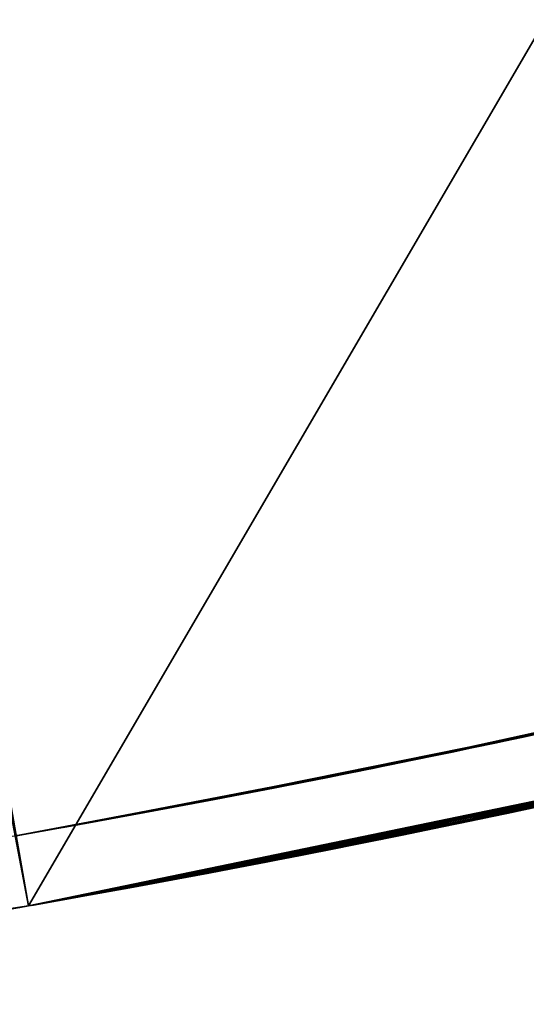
# Model space of a CAD drawing. Header units: millimetres. Extents: x -20 to 891, y -20 to 307.
# Tile 80 of 113: x 874.621 to 875.331, y 8.949 to 10.33. Entities that reach past the tile are written whole.
import ezdxf

# ---------------------------------------------------------------- set-up
doc = ezdxf.new("R2010")
doc.units = ezdxf.units.MM
doc.header["$LTSCALE"] = 41.718519
for name, color, linetype in [('78', 7, 'CONTINUOUS'), ('79', 7, 'CONTINUOUS'), ('80', 7, 'CONTINUOUS'), ('81', 7, 'CONTINUOUS'), ('85', 7, 'CONTINUOUS'), ('86', 7, 'CONTINUOUS'), ('87', 7, 'CONTINUOUS'), ('89', 7, 'CONTINUOUS'), ('90', 7, 'CONTINUOUS'), ('91', 7, 'CONTINUOUS'), ('92', 7, 'CONTINUOUS'), ('93', 7, 'CONTINUOUS'), ('94', 7, 'CONTINUOUS'), ('95', 7, 'CONTINUOUS')]:
    doc.layers.add(name, color=color, linetype=linetype)

msp = doc.modelspace()

# ---------------------------------------------------------------- linework, layer by layer
at = {"layer": '78', "linetype": 'Continuous'}
for points in [[(871.2454, 48.7846, 65), (870.0603, 48.754, 65), (876.9384, 9.6348, 65), (871.2454, 48.7846, 65)], [(872.43, 48.745, 65), (871.2454, 48.7846, 65), (878.0628, 10.0102, 65), (872.43, 48.745, 65)], [(878.0628, 10.0102, 65), (871.2454, 48.7846, 65), (876.9384, 9.6348, 65), (878.0628, 10.0102, 65)], [(870.0603, 48.754, 65), (868.8793, 48.6532, 65), (875.7939, 9.3267, 65), (870.0603, 48.754, 65)], [(876.9384, 9.6348, 65), (870.0603, 48.754, 65), (875.7939, 9.3267, 65), (876.9384, 9.6348, 65)], [(879.1629, 10.4516, 65), (872.43, 48.745, 65), (878.0628, 10.0102, 65), (879.1629, 10.4516, 65)], [(868.8793, 48.6532, 65), (867.7063, 48.4826, 65), (875.7939, 9.3267, 65), (868.8793, 48.6532, 65)], [(867.124, 48.3713, 65), (874.6329, 9.0869, 65), (867.7063, 48.4826, 65), (867.124, 48.3713, 65)], [(867.7063, 48.4826, 65), (874.6329, 9.0869, 65), (875.7939, 9.3267, 65), (867.7063, 48.4826, 65)], [(874.0476, 8.9929, 65), (874.6329, 9.0869, 65), (867.124, 48.3713, 65), (874.0476, 8.9929, 65)]]:
    msp.add_3dface(points, dxfattribs=at)
at = {"layer": '79', "linetype": 'Continuous'}
for points in [[(874.6329, 9.0869), (874.4078, 10.3673), (875.5139, 10.5964), (874.6329, 9.0869)], [(875.8103, 9.3306), (874.6329, 9.0869), (875.5139, 10.5964), (875.8103, 9.3306)], [(874.6329, 9.0869), (874.0391, 8.9917), (874.4078, 10.3673), (874.6329, 9.0869)]]:
    msp.add_3dface(points, dxfattribs=at)
at = {"layer": '80', "linetype": 'Continuous'}
for points in [[(875.6164, 9.2854, 20.9624), (875.1462, 9.1841, 21.0382), (875.1247, 9.1797, 20.4915), (875.6164, 9.2854, 20.9624)], [(875.6093, 9.2838, 21.0344), (875.1462, 9.1841, 21.0382), (875.6164, 9.2854, 20.9624), (875.6093, 9.2838, 21.0344)], [(875.5883, 9.279, 11.9264), (875.2476, 9.2049, 12.0264), (875.1118, 9.1771, 11.5387), (875.5883, 9.279, 11.9264)], [(875.391, 9.2354, 12.0277), (875.2476, 9.2049, 12.0264), (875.5883, 9.279, 11.9264), (875.391, 9.2354, 12.0277)], [(875.2476, 9.2049, 12.0264), (875.079, 9.1706, 12.0256), (875.1118, 9.1771, 11.5387), (875.2476, 9.2049, 12.0264)], [(875.1247, 9.1797, 20.4915), (874.6329, 9.0869, 21.039), (874.6328, 9.0869, 20.034), (875.1247, 9.1797, 20.4915)], [(875.1462, 9.1841, 21.0382), (874.6329, 9.0869, 21.039), (875.1247, 9.1797, 20.4915), (875.1462, 9.1841, 21.0382)], [(874.8804, 9.132, 12.0251), (874.6329, 9.0869, 12.0244), (875.1118, 9.1771, 11.5387), (874.8804, 9.132, 12.0251)], [(875.1118, 9.1771, 11.5387), (874.6329, 9.0869, 12.0244), (874.6329, 9.0869, 11.1506), (875.1118, 9.1771, 11.5387)], [(875.079, 9.1706, 12.0256), (874.8804, 9.132, 12.0251), (875.1118, 9.1771, 11.5387), (875.079, 9.1706, 12.0256)], [(875.0738, 9.1696, 16.484), (874.9488, 9.1451, 16.5178), (874.8406, 9.1246, 16.2685), (875.0738, 9.1696, 16.484)], [(874.9488, 9.1451, 16.5178), (874.8015, 9.1173, 16.546), (874.8406, 9.1246, 16.2685), (874.9488, 9.1451, 16.5178)], [(874.8015, 9.1173, 16.546), (874.6329, 9.0869, 16.5665), (874.8406, 9.1246, 16.2685), (874.8015, 9.1173, 16.546)], [(874.8406, 9.1246, 16.2685), (874.6329, 9.0869, 16.5665), (874.6329, 9.0869, 16.0388), (874.8406, 9.1246, 16.2685)], [(874.6329, 9.0869, 22.6672), (873.7268, 8.9489, 22.6568), (874.6329, 9.0869, 22.1886), (874.6329, 9.0869, 22.6672)], [(874.6329, 9.0869, 22.1886), (873.7268, 8.9489, 22.6568), (874.3505, 9.0393, 22.1901), (874.6329, 9.0869, 22.1886)], [(874.6329, 9.0869, 11.1506), (874.1125, 9.0025, 12.018), (873.75, 8.9519, 10.4396), (874.6329, 9.0869, 11.1506)], [(874.6329, 9.0869), (874.0872, 8.9987, 5.0599), (874.0391, 8.9917), (874.6329, 9.0869)], [(874.6329, 9.0869, 65), (874.0476, 8.9929, 65), (874.6329, 9.0869, 26.5162), (874.6329, 9.0869, 65)], [(874.6329, 9.0869, 26.5162), (874.0476, 8.9929, 65), (874.5642, 9.075, 26.419), (874.6329, 9.0869, 26.5162)], [(874.2649, 9.0257, 5.0191), (874.0872, 8.9987, 5.0599), (874.6329, 9.0869), (874.2649, 9.0257, 5.0191)], [(874.6329, 9.0869, 12.0244), (874.1125, 9.0025, 12.018), (874.6329, 9.0869, 11.1506), (874.6329, 9.0869, 12.0244)], [(874.6329, 9.0869, 16.9559), (874.325, 9.0353, 18.2578), (874.1686, 9.0109, 16.9706), (874.6329, 9.0869, 16.9559)], [(874.6329, 9.0869, 9.5588), (874.2456, 9.0227, 9.5652), (874.6329, 9.0869, 9.0558), (874.6329, 9.0869, 9.5588)], [(874.6329, 9.0869, 9.0558), (874.2456, 9.0227, 9.5652), (874.468, 9.0586, 9.0588), (874.6329, 9.0869, 9.0558)], [(874.4468, 9.0551, 4.9937), (874.2649, 9.0257, 5.0191), (874.6329, 9.0869), (874.4468, 9.0551, 4.9937)], [(874.6329, 9.0869, 18.2534), (874.325, 9.0353, 18.2578), (874.6329, 9.0869, 16.9559), (874.6329, 9.0869, 18.2534)], [(874.6329, 9.0869, 16.5665), (874.3269, 9.0356, 16.581), (874.6329, 9.0869, 16.0388), (874.6329, 9.0869, 16.5665)], [(874.6329, 9.0869, 16.0388), (874.3269, 9.0356, 16.581), (874.5018, 9.0643, 15.8688), (874.6329, 9.0869, 16.0388)], [(874.6329, 9.0869, 21.7445), (874.3384, 9.0374, 21.7474), (874.6329, 9.0869, 21.3119), (874.6329, 9.0869, 21.7445)], [(874.6329, 9.0869, 21.3119), (874.3384, 9.0374, 21.7474), (874.3818, 9.0444, 21.318), (874.6329, 9.0869, 21.3119)], [(874.6328, 9.0869, 20.034), (874.3439, 9.0383, 21.0362), (874.3404, 9.0377, 19.7675), (874.6328, 9.0869, 20.034)], [(874.4876, 9.0619, 21.038), (874.3439, 9.0383, 21.0362), (874.6328, 9.0869, 20.034), (874.4876, 9.0619, 21.038)], [(874.6329, 9.0869, 12.2874), (874.4692, 9.0588, 12.7197), (874.4053, 9.0483, 12.2934), (874.6329, 9.0869, 12.2874)], [(874.6329, 9.0869, 5.5255), (874.4682, 9.0587, 8.6165), (874.425, 9.0515, 5.5307), (874.6329, 9.0869, 5.5255)], [(874.6329, 9.0869, 4.984), (874.4468, 9.0551, 4.9937), (874.6329, 9.0869), (874.6329, 9.0869, 4.984)], [(874.6329, 9.0869, 13.1599), (874.5413, 9.071, 13.8844), (874.468, 9.0586, 13.1628), (874.6329, 9.0869, 13.1599)], [(874.6329, 9.0869, 8.6195), (874.4682, 9.0587, 8.6165), (874.6329, 9.0869, 5.5255), (874.6329, 9.0869, 8.6195)], [(874.6329, 9.0869, 12.7211), (874.4692, 9.0588, 12.7197), (874.6329, 9.0869, 12.2874), (874.6329, 9.0869, 12.7211)], [(874.6329, 9.0869, 21.039), (874.4876, 9.0619, 21.038), (874.6328, 9.0869, 20.034), (874.6329, 9.0869, 21.039)], [(874.6329, 9.0869, 13.8159), (874.5413, 9.071, 13.8844), (874.6329, 9.0869, 13.1599), (874.6329, 9.0869, 13.8159)], [(874.6329, 9.0869, 23.1021), (874.5813, 9.0779, 25.3018), (874.5428, 9.0713, 23.1035), (874.6329, 9.0869, 23.1021)], [(874.6329, 9.0869, 25.3985), (874.5813, 9.0779, 25.3018), (874.6329, 9.0869, 23.1021), (874.6329, 9.0869, 25.3985)]]:
    msp.add_3dface(points, dxfattribs=at)
at = {"layer": '81', "linetype": 'Continuous'}
for points in [[(875.2785, 9.2114, 9.8312), (875.894, 9.3508, 9.8667), (875.5953, 9.2806, 11.3), (875.2785, 9.2114, 9.8312)], [(874.6329, 9.0869, 4.984), (874.6329, 9.0869), (875.8103, 9.3306), (874.6329, 9.0869, 4.984)], [(874.6329, 9.0869, 4.984), (875.8103, 9.3306), (874.7661, 9.1108, 4.9873), (874.6329, 9.0869, 4.984)], [(875.7939, 9.3267, 65), (874.6329, 9.0869, 65), (875.7736, 9.3219, 26.8618), (875.7939, 9.3267, 65)], [(874.7661, 9.1108, 4.9873), (875.8103, 9.3306), (874.9113, 9.1379, 5), (874.7661, 9.1108, 4.9873)], [(874.9113, 9.1379, 5), (875.8103, 9.3306), (875.0882, 9.1724, 5.0296), (874.9113, 9.1379, 5)], [(875.0882, 9.1724, 5.0296), (875.8103, 9.3306), (875.2703, 9.2097, 5.0798), (875.0882, 9.1724, 5.0296)], [(875.2703, 9.2097, 5.0798), (875.8103, 9.3306), (875.4522, 9.2487, 5.1503), (875.2703, 9.2097, 5.0798)], [(875.7736, 9.3219, 26.8618), (874.6329, 9.0869, 65), (875.6575, 9.2948, 26.8963), (875.7736, 9.3219, 26.8618)], [(875.1426, 9.1834, 13.1616), (875.7288, 9.3114, 13.1792), (875.2496, 9.2054, 13.6041), (875.1426, 9.1834, 13.1616)], [(875.1456, 9.184, 12.7157), (875.6093, 9.2838, 12.2864), (875.7288, 9.3114, 12.6968), (875.1456, 9.184, 12.7157)], [(875.1493, 9.1847, 8.618), (875.694, 9.3032, 5.818), (875.7428, 9.3147, 8.6), (875.1493, 9.1847, 8.618)], [(875.1496, 9.1848, 9.0574), (875.7428, 9.3147, 9.0752), (875.2785, 9.2114, 9.5432), (875.1496, 9.1848, 9.0574)], [(875.2496, 9.2054, 13.6041), (875.7288, 9.3114, 13.1792), (875.3771, 9.2324, 13.604), (875.2496, 9.2054, 13.6041)], [(875.2785, 9.2114, 9.5432), (875.7428, 9.3147, 9.0752), (875.4094, 9.2393, 9.5402), (875.2785, 9.2114, 9.5432)], [(875.5839, 9.278, 5.7519), (875.694, 9.3032, 5.818), (875.1493, 9.1847, 8.618), (875.5839, 9.278, 5.7519)], [(875.6575, 9.2948, 26.8963), (874.6329, 9.0869, 65), (875.5416, 9.2685, 26.9164), (875.6575, 9.2948, 26.8963)], [(875.1334, 9.1815, 12.2814), (875.6093, 9.2838, 12.2864), (875.1456, 9.184, 12.7157), (875.1334, 9.1815, 12.2814)], [(875.5416, 9.2685, 26.9164), (874.6329, 9.0869, 65), (875.4124, 9.24, 26.924), (875.5416, 9.2685, 26.9164)], [(875.1117, 9.1771, 21.3037), (875.5885, 9.279, 21.3008), (875.3419, 9.2248, 21.7328), (875.1117, 9.1771, 21.3037)], [(875.1153, 9.1779, 10.9219), (875.2785, 9.2114, 9.8312), (875.5953, 9.2806, 11.3), (875.1153, 9.1779, 10.9219)], [(875.4641, 9.2513, 5.6925), (875.5839, 9.278, 5.7519), (875.1493, 9.1847, 8.618), (875.4641, 9.2513, 5.6925)], [(874.8263, 9.1219, 23.1008), (875.4984, 9.2588, 23.1054), (874.982, 9.1515, 26.1176), (874.8263, 9.1219, 23.1008)], [(874.982, 9.1515, 26.1176), (875.4984, 9.2588, 23.1054), (875.019, 9.1587, 26.181), (874.982, 9.1515, 26.1176)], [(875.019, 9.1587, 26.181), (875.4984, 9.2588, 23.1054), (875.0678, 9.1683, 26.2446), (875.019, 9.1587, 26.181)], [(875.0678, 9.1683, 26.2446), (875.4984, 9.2588, 23.1054), (875.1272, 9.1803, 26.3054), (875.0678, 9.1683, 26.2446)], [(875.1272, 9.1803, 26.3054), (875.4984, 9.2588, 23.1054), (875.1949, 9.194, 26.3601), (875.1272, 9.1803, 26.3054)], [(875.1949, 9.194, 26.3601), (875.4984, 9.2588, 23.1054), (875.2677, 9.2091, 26.4061), (875.1949, 9.194, 26.3601)], [(875.2677, 9.2091, 26.4061), (875.4984, 9.2588, 23.1054), (875.3426, 9.225, 26.4418), (875.2677, 9.2091, 26.4061)], [(875.4124, 9.24, 26.924), (874.6329, 9.0869, 65), (875.3313, 9.2226, 26.9211), (875.4124, 9.24, 26.924)], [(875.0122, 9.1574, 18.5209), (875.4124, 9.24, 18.5288), (875.0687, 9.1685, 19.8117), (875.0122, 9.1574, 18.5209)], [(875.0687, 9.1685, 19.8117), (875.4124, 9.24, 18.5288), (875.3912, 9.2354, 20.1056), (875.0687, 9.1685, 19.8117)], [(875.11, 9.1768, 18.2461), (875.3042, 9.2168, 16.8171), (875.4124, 9.24, 18.2408), (875.11, 9.1768, 18.2461)], [(875.3308, 9.2225, 5.6395), (875.4641, 9.2513, 5.6925), (875.1493, 9.1847, 8.618), (875.3308, 9.2225, 5.6395)], [(875.3042, 9.2168, 16.8171), (875.4194, 9.2415, 16.7648), (875.4124, 9.24, 18.2408), (875.3042, 9.2168, 16.8171)], [(874.9999, 9.155, 22.1891), (875.349, 9.2263, 22.1936), (875.1189, 9.1786, 22.6621), (874.9999, 9.155, 22.1891)], [(875.1189, 9.1786, 22.6621), (875.349, 9.2263, 22.1936), (875.2409, 9.2035, 22.6596), (875.1189, 9.1786, 22.6621)], [(875.2409, 9.2035, 22.6596), (875.349, 9.2263, 22.1936), (875.3446, 9.2254, 22.6571), (875.2409, 9.2035, 22.6596)], [(875.3313, 9.2226, 26.9211), (874.6329, 9.0869, 65), (875.2469, 9.2048, 26.9085), (875.3313, 9.2226, 26.9211)], [(875.0029, 9.1556, 21.7382), (875.1117, 9.1771, 21.3037), (875.3419, 9.2248, 21.7328), (875.0029, 9.1556, 21.7382)], [(875.1762, 9.1902, 16.8622), (875.3042, 9.2168, 16.8171), (875.11, 9.1768, 18.2461), (875.1762, 9.1902, 16.8622)], [(875.1787, 9.1907, 5.5956), (875.3308, 9.2225, 5.6395), (875.1493, 9.1847, 8.618), (875.1787, 9.1907, 5.5956)], [(875.2469, 9.2048, 26.9085), (874.6329, 9.0869, 65), (875.1575, 9.1864, 26.8851), (875.2469, 9.2048, 26.9085)], [(874.9551, 9.1463, 9.5509), (875.1496, 9.1848, 9.0574), (875.2785, 9.2114, 9.5432), (874.9551, 9.1463, 9.5509)], [(874.9685, 9.1489, 9.8248), (875.2785, 9.2114, 9.8312), (875.1153, 9.1779, 10.9219), (874.9685, 9.1489, 9.8248)], [(875.1215, 9.1791, 13.6184), (875.1426, 9.1834, 13.1616), (875.2496, 9.2054, 13.6041), (875.1215, 9.1791, 13.6184)], [(875.1575, 9.1864, 26.8851), (874.6329, 9.0869, 65), (875.0633, 9.1675, 26.8495), (875.1575, 9.1864, 26.8851)], [(874.6329, 9.0869, 9.5588), (874.6329, 9.0869, 9.0558), (875.1496, 9.1848, 9.0574), (874.6329, 9.0869, 9.5588)], [(874.6329, 9.0869, 9.5588), (875.1496, 9.1848, 9.0574), (874.9551, 9.1463, 9.5509), (874.6329, 9.0869, 9.5588)], [(874.6329, 9.0869, 8.6195), (875.0032, 9.1556, 5.5616), (875.1493, 9.1847, 8.618), (874.6329, 9.0869, 8.6195)], [(875.0032, 9.1556, 5.5616), (875.1787, 9.1907, 5.5956), (875.1493, 9.1847, 8.618), (875.0032, 9.1556, 5.5616)], [(875.0277, 9.1604, 16.9011), (875.1762, 9.1902, 16.8622), (875.11, 9.1768, 18.2461), (875.0277, 9.1604, 16.9011)], [(874.6329, 9.0869, 12.7211), (875.1334, 9.1815, 12.2814), (875.1456, 9.184, 12.7157), (874.6329, 9.0869, 12.7211)], [(874.6329, 9.0869, 13.8159), (874.6329, 9.0869, 13.1599), (875.1426, 9.1834, 13.1616), (874.6329, 9.0869, 13.8159)], [(874.6329, 9.0869, 13.8159), (875.1426, 9.1834, 13.1616), (874.748, 9.1075, 13.7463), (874.6329, 9.0869, 13.8159)], [(874.6329, 9.0869, 12.7211), (874.6329, 9.0869, 12.2874), (875.1334, 9.1815, 12.2814), (874.6329, 9.0869, 12.7211)], [(874.6329, 9.0869, 10.5434), (874.9685, 9.1489, 9.8248), (875.1153, 9.1779, 10.9219), (874.6329, 9.0869, 10.5434)], [(874.6329, 9.0869, 21.7445), (874.6329, 9.0869, 21.3119), (875.1117, 9.1771, 21.3037), (874.6329, 9.0869, 21.7445)], [(874.6329, 9.0869, 21.7445), (875.1117, 9.1771, 21.3037), (875.0029, 9.1556, 21.7382), (874.6329, 9.0869, 21.7445)], [(874.6329, 9.0869, 18.2534), (875.0277, 9.1604, 16.9011), (875.11, 9.1768, 18.2461), (874.6329, 9.0869, 18.2534)], [(874.748, 9.1075, 13.7463), (875.1426, 9.1834, 13.1616), (874.8698, 9.13, 13.6894), (874.748, 9.1075, 13.7463)], [(874.8698, 9.13, 13.6894), (875.1426, 9.1834, 13.1616), (874.9943, 9.1539, 13.6468), (874.8698, 9.13, 13.6894)], [(874.9768, 9.1505, 22.6644), (874.9999, 9.155, 22.1891), (875.1189, 9.1786, 22.6621), (874.9768, 9.1505, 22.6644)], [(874.9943, 9.1539, 13.6468), (875.1426, 9.1834, 13.1616), (875.1215, 9.1791, 13.6184), (874.9943, 9.1539, 13.6468)], [(874.6329, 9.0869, 19.4081), (875.0122, 9.1574, 18.5209), (875.0687, 9.1685, 19.8117), (874.6329, 9.0869, 19.4081)], [(875.0633, 9.1675, 26.8495), (874.6329, 9.0869, 65), (874.9665, 9.1485, 26.8012), (875.0633, 9.1675, 26.8495)], [(875.0277, 9.1604, 16.9011), (874.6329, 9.0869, 18.2534), (874.8528, 9.1269, 16.9326), (875.0277, 9.1604, 16.9011)], [(874.6329, 9.0869, 18.5189), (875.0122, 9.1574, 18.5209), (874.6329, 9.0869, 19.4081), (874.6329, 9.0869, 18.5189)], [(875.0032, 9.1556, 5.5616), (874.6329, 9.0869, 8.6195), (874.8188, 9.1205, 5.5364), (875.0032, 9.1556, 5.5616)], [(874.6329, 9.0869, 22.6672), (874.6329, 9.0869, 22.1886), (874.9999, 9.155, 22.1891), (874.6329, 9.0869, 22.6672)], [(874.6329, 9.0869, 22.6672), (874.9999, 9.155, 22.1891), (874.8145, 9.1197, 22.6662), (874.6329, 9.0869, 22.6672)], [(874.6329, 9.0869, 9.8293), (874.9685, 9.1489, 9.8248), (874.6329, 9.0869, 10.5434), (874.6329, 9.0869, 9.8293)], [(874.9665, 9.1485, 26.8012), (874.6329, 9.0869, 65), (874.8707, 9.1302, 26.7407), (874.9665, 9.1485, 26.8012)], [(874.8053, 9.118, 25.7736), (874.8263, 9.1219, 23.1008), (874.982, 9.1515, 26.1176), (874.8053, 9.118, 25.7736)], [(874.8145, 9.1197, 22.6662), (874.9999, 9.155, 22.1891), (874.9768, 9.1505, 22.6644), (874.8145, 9.1197, 22.6662)], [(874.8707, 9.1302, 26.7407), (874.6329, 9.0869, 65), (874.7803, 9.1134, 26.6703), (874.8707, 9.1302, 26.7407)], [(874.6329, 9.0869, 18.2534), (874.6329, 9.0869, 16.9559), (874.8528, 9.1269, 16.9326), (874.6329, 9.0869, 18.2534)], [(874.6329, 9.0869, 8.6195), (874.6329, 9.0869, 5.5255), (874.8188, 9.1205, 5.5364), (874.6329, 9.0869, 8.6195)], [(874.6421, 9.0885, 25.4192), (874.7296, 9.1042, 23.1011), (874.8053, 9.118, 25.7736), (874.6421, 9.0885, 25.4192)], [(874.7296, 9.1042, 23.1011), (874.8263, 9.1219, 23.1008), (874.8053, 9.118, 25.7736), (874.7296, 9.1042, 23.1011)], [(874.7803, 9.1134, 26.6703), (874.6329, 9.0869, 65), (874.6988, 9.0986, 26.5928), (874.7803, 9.1134, 26.6703)], [(874.6329, 9.0869, 25.3985), (874.6329, 9.0869, 23.1021), (874.7296, 9.1042, 23.1011), (874.6329, 9.0869, 25.3985)], [(874.6329, 9.0869, 25.3985), (874.7296, 9.1042, 23.1011), (874.6376, 9.0877, 25.4088), (874.6329, 9.0869, 25.3985)], [(874.6376, 9.0877, 25.4088), (874.7296, 9.1042, 23.1011), (874.6421, 9.0885, 25.4192), (874.6376, 9.0877, 25.4088)], [(874.6988, 9.0986, 26.5928), (874.6329, 9.0869, 65), (874.665, 9.0926, 26.5553), (874.6988, 9.0986, 26.5928)], [(874.6329, 9.0869, 65), (874.6329, 9.0869, 26.5162), (874.665, 9.0926, 26.5553), (874.6329, 9.0869, 65)], [(874.2234, 9.0193, 18.5196), (874.6329, 9.0869, 18.5189), (874.3167, 9.0339, 19.1066), (874.2234, 9.0193, 18.5196)], [(874.5538, 9.0732, 9.8304), (874.6329, 9.0869, 9.8293), (874.2254, 9.0196, 10.225), (874.5538, 9.0732, 9.8304)], [(874.2254, 9.0196, 10.225), (874.6329, 9.0869, 9.8293), (874.6329, 9.0869, 10.5434), (874.2254, 9.0196, 10.225)], [(874.3167, 9.0339, 19.1066), (874.6329, 9.0869, 18.5189), (874.6329, 9.0869, 19.4081), (874.3167, 9.0339, 19.1066)]]:
    msp.add_3dface(points, dxfattribs=at)
at = {"layer": '85', "linetype": 'Continuous'}
for points in [[(875.4021, 9.3401, 16.7648), (875.2871, 9.3154, 16.817), (875.3598, 9.3309, 13.604), (875.4021, 9.3401, 16.7648)], [(875.3598, 9.3309, 13.604), (875.2871, 9.3154, 16.817), (875.2321, 9.3039, 13.6041), (875.3598, 9.3309, 13.604)], [(875.2871, 9.3154, 16.817), (875.158, 9.2885, 16.8625), (875.2321, 9.3039, 13.6041), (875.2871, 9.3154, 16.817)], [(875.2321, 9.3039, 13.6041), (875.158, 9.2885, 16.8625), (875.1048, 9.2777, 13.6182), (875.2321, 9.3039, 13.6041)], [(875.0074, 9.2583, 16.9017), (875.0565, 9.2681, 16.484), (875.158, 9.2885, 16.8625), (875.0074, 9.2583, 16.9017)], [(875.158, 9.2885, 16.8625), (875.0565, 9.2681, 16.484), (875.1048, 9.2777, 13.6182), (875.158, 9.2885, 16.8625)], [(875.0565, 9.2681, 16.484), (874.8233, 9.2231, 16.2686), (874.9765, 9.2523, 13.647), (875.0565, 9.2681, 16.484)], [(874.9226, 9.2419, 16.5205), (875.0565, 9.2681, 16.484), (875.0074, 9.2583, 16.9017), (874.9226, 9.2419, 16.5205)], [(875.1048, 9.2777, 13.6182), (875.0565, 9.2681, 16.484), (874.9765, 9.2523, 13.647), (875.1048, 9.2777, 13.6182)], [(874.8283, 9.224, 16.9336), (874.9226, 9.2419, 16.5205), (875.0074, 9.2583, 16.9017), (874.8283, 9.224, 16.9336)], [(874.7757, 9.2142, 16.5486), (874.9226, 9.2419, 16.5205), (874.8283, 9.224, 16.9336), (874.7757, 9.2142, 16.5486)], [(874.9765, 9.2523, 13.647), (874.8233, 9.2231, 16.2686), (874.8515, 9.2284, 13.6898), (874.9765, 9.2523, 13.647)], [(874.8515, 9.2284, 13.6898), (874.8233, 9.2231, 16.2686), (874.7304, 9.2059, 13.7465), (874.8515, 9.2284, 13.6898)], [(874.6156, 9.1854, 16.9559), (874.7757, 9.2142, 16.5486), (874.8283, 9.224, 16.9336), (874.6156, 9.1854, 16.9559)], [(874.8233, 9.2231, 16.2686), (874.6156, 9.1854, 16.0388), (874.7304, 9.2059, 13.7465), (874.8233, 9.2231, 16.2686)], [(874.6156, 9.1854, 16.5669), (874.7757, 9.2142, 16.5486), (874.6156, 9.1854, 16.9559), (874.6156, 9.1854, 16.5669)], [(874.7304, 9.2059, 13.7465), (874.6156, 9.1854, 16.0388), (874.6156, 9.1854, 13.8159), (874.7304, 9.2059, 13.7465)]]:
    msp.add_3dface(points, dxfattribs=at)
at = {"layer": '86', "linetype": 'Continuous'}
for points in [[(875.4219, 9.3444, 23.1047), (874.809, 9.2204, 23.1008), (875.3942, 9.3384, 22.6552), (875.4219, 9.3444, 23.1047)], [(875.3942, 9.3384, 22.6552), (874.809, 9.2204, 23.1008), (875.2997, 9.3181, 22.6578), (875.3942, 9.3384, 22.6552)], [(875.2997, 9.3181, 22.6578), (874.809, 9.2204, 23.1008), (875.1851, 9.2941, 22.6604), (875.2997, 9.3181, 22.6578)], [(875.1851, 9.2941, 22.6604), (874.809, 9.2204, 23.1008), (875.066, 9.27, 22.6628), (875.1851, 9.2941, 22.6604)], [(875.066, 9.27, 22.6628), (874.809, 9.2204, 23.1008), (874.9424, 9.2457, 22.6647), (875.066, 9.27, 22.6628)], [(874.9424, 9.2457, 22.6647), (874.809, 9.2204, 23.1008), (874.796, 9.218, 22.6662), (874.9424, 9.2457, 22.6647)], [(874.7123, 9.2027, 23.1011), (874.6156, 9.1854, 23.1021), (874.796, 9.218, 22.6662), (874.7123, 9.2027, 23.1011)], [(874.796, 9.218, 22.6662), (874.6156, 9.1854, 23.1021), (874.6156, 9.1854, 22.6672), (874.796, 9.218, 22.6662)], [(874.809, 9.2204, 23.1008), (874.7123, 9.2027, 23.1011), (874.796, 9.218, 22.6662), (874.809, 9.2204, 23.1008)]]:
    msp.add_3dface(points, dxfattribs=at)
at = {"layer": '87', "linetype": 'Continuous'}
for points in [[(875.4335, 9.2446, 16.2896), (875.2337, 9.2021, 16.1214), (875.4075, 9.2389, 14.0369), (875.4335, 9.2446, 16.2896)], [(875.4075, 9.2389, 14.0369), (875.2337, 9.2021, 16.1214), (875.3791, 9.2328, 14.0311), (875.4075, 9.2389, 14.0369)], [(875.3791, 9.2328, 14.0311), (875.2337, 9.2021, 16.1214), (875.356, 9.2278, 14.0288), (875.3791, 9.2328, 14.0311)], [(875.356, 9.2278, 14.0288), (875.2337, 9.2021, 16.1214), (875.2659, 9.2088, 14.028), (875.356, 9.2278, 14.0288)], [(875.2337, 9.2021, 16.1214), (875.0562, 9.1661, 15.9451), (875.1816, 9.1913, 14.0363), (875.2337, 9.2021, 16.1214)], [(875.2659, 9.2088, 14.028), (875.2337, 9.2021, 16.1214), (875.1816, 9.1913, 14.0363), (875.2659, 9.2088, 14.028)], [(875.1816, 9.1913, 14.0363), (875.0562, 9.1661, 15.9451), (875.1035, 9.1755, 14.0531), (875.1816, 9.1913, 14.0363)], [(875.1035, 9.1755, 14.0531), (875.0562, 9.1661, 15.9451), (875.0294, 9.1608, 14.078), (875.1035, 9.1755, 14.0531)], [(875.0562, 9.1661, 15.9451), (874.8925, 9.1343, 15.756), (875.0294, 9.1608, 14.078), (875.0562, 9.1661, 15.9451)], [(875.0294, 9.1608, 14.078), (874.8925, 9.1343, 15.756), (874.9586, 9.147, 14.1111), (875.0294, 9.1608, 14.078)], [(874.9586, 9.147, 14.1111), (874.8925, 9.1343, 15.756), (874.8859, 9.1331, 14.1553), (874.9586, 9.147, 14.1111)], [(874.8925, 9.1343, 15.756), (874.7509, 9.108, 15.56), (874.8859, 9.1331, 14.1553), (874.8925, 9.1343, 15.756)], [(874.8859, 9.1331, 14.1553), (874.7509, 9.108, 15.56), (874.8074, 9.1184, 14.2148), (874.8859, 9.1331, 14.1553)], [(874.8074, 9.1184, 14.2148), (874.7509, 9.108, 15.56), (874.7378, 9.1056, 14.2796), (874.8074, 9.1184, 14.2148)], [(874.7509, 9.108, 15.56), (874.6329, 9.0869, 15.3617), (874.7378, 9.1056, 14.2796), (874.7509, 9.108, 15.56)], [(874.7378, 9.1056, 14.2796), (874.6329, 9.0869, 15.3617), (874.6763, 9.0946, 14.3498), (874.7378, 9.1056, 14.2796)], [(874.6763, 9.0946, 14.3498), (874.6329, 9.0869, 15.3617), (874.6329, 9.0869, 14.4108), (874.6763, 9.0946, 14.3498)], [(874.6049, 9.082, 14.4608), (874.6329, 9.0869, 14.4108), (874.6066, 9.0823, 15.3085), (874.6049, 9.082, 14.4608)], [(874.6329, 9.0869, 14.4108), (874.6209, 9.0848, 15.3392), (874.6066, 9.0823, 15.3085), (874.6329, 9.0869, 14.4108)], [(874.6268, 9.0859, 15.3505), (874.6209, 9.0848, 15.3392), (874.6329, 9.0869, 14.4108), (874.6268, 9.0859, 15.3505)], [(874.6329, 9.0869, 15.3617), (874.6268, 9.0859, 15.3505), (874.6329, 9.0869, 14.4108), (874.6329, 9.0869, 15.3617)]]:
    msp.add_3dface(points, dxfattribs=at)
at = {"layer": '89', "linetype": 'Continuous'}
for points in [[(875.3895, 9.3374, 5.1309), (875.3374, 9.3261, 5.6487), (875.2239, 9.3022, 5.0703), (875.3895, 9.3374, 5.1309)], [(875.3374, 9.3261, 5.6487), (875.1834, 9.2938, 5.6031), (875.2239, 9.3022, 5.0703), (875.3374, 9.3261, 5.6487)], [(875.2239, 9.3022, 5.0703), (875.1834, 9.2938, 5.6031), (875.0562, 9.268, 5.0262), (875.2239, 9.3022, 5.0703)], [(875.1834, 9.2938, 5.6031), (874.9859, 9.2541, 5.5616), (875.0562, 9.268, 5.0262), (875.1834, 9.2938, 5.6031)], [(875.0562, 9.268, 5.0262), (874.9859, 9.2541, 5.5616), (874.8939, 9.2364, 5), (875.0562, 9.268, 5.0262)], [(874.9859, 9.2541, 5.5616), (874.8015, 9.219, 5.5364), (874.8939, 9.2364, 5), (874.9859, 9.2541, 5.5616)], [(874.8939, 9.2364, 5), (874.8015, 9.219, 5.5364), (874.6825, 9.1973, 4.9853), (874.8939, 9.2364, 5)], [(874.8015, 9.219, 5.5364), (874.6156, 9.1854, 5.5255), (874.6825, 9.1973, 4.9853), (874.8015, 9.219, 5.5364)], [(874.6825, 9.1973, 4.9853), (874.6156, 9.1854, 5.5255), (874.4834, 9.1626, 4.9894), (874.6825, 9.1973, 4.9853)]]:
    msp.add_3dface(points, dxfattribs=at)
at = {"layer": '90', "linetype": 'Continuous'}
for points in [[(875.7255, 9.4133, 8.6), (875.116, 9.28, 9.0571), (875.1156, 9.2799, 8.6183), (875.7255, 9.4133, 8.6)], [(875.7255, 9.4133, 9.0752), (875.116, 9.28, 9.0571), (875.7255, 9.4133, 8.6), (875.7255, 9.4133, 9.0752)], [(875.116, 9.28, 9.0571), (874.6156, 9.1854, 9.0558), (875.1156, 9.2799, 8.6183), (875.116, 9.28, 9.0571)], [(875.1156, 9.2799, 8.6183), (874.6156, 9.1854, 9.0558), (874.6156, 9.1854, 8.6195), (875.1156, 9.2799, 8.6183)]]:
    msp.add_3dface(points, dxfattribs=at)
at = {"layer": '91', "linetype": 'Continuous'}
for points in [[(875.8769, 9.4495, 9.8667), (875.2612, 9.3099, 9.8312), (875.8758, 9.4493, 9.518), (875.8769, 9.4495, 9.8667)], [(875.8758, 9.4493, 9.518), (875.2612, 9.3099, 9.8312), (875.7837, 9.4271, 9.5247), (875.8758, 9.4493, 9.518)], [(875.7837, 9.4271, 9.5247), (875.2612, 9.3099, 9.8312), (875.6754, 9.4016, 9.5306), (875.7837, 9.4271, 9.5247)], [(875.6754, 9.4016, 9.5306), (875.2612, 9.3099, 9.8312), (875.5563, 9.3743, 9.5354), (875.6754, 9.4016, 9.5306)], [(875.5779, 9.3792, 11.3), (875.5709, 9.3776, 11.9264), (875.098, 9.2764, 10.9219), (875.5779, 9.3792, 11.3)], [(875.1195, 9.2807, 12.2814), (875.4996, 9.3616, 12.0277), (875.592, 9.3824, 12.2864), (875.1195, 9.2807, 12.2814)], [(875.5709, 9.3776, 11.9264), (875.0945, 9.2757, 11.5387), (875.098, 9.2764, 10.9219), (875.5709, 9.3776, 11.9264)], [(875.5563, 9.3743, 9.5354), (875.2612, 9.3099, 9.8312), (875.4245, 9.345, 9.5393), (875.5563, 9.3743, 9.5354)], [(875.3754, 9.3343, 12.0277), (875.4996, 9.3616, 12.0277), (875.1195, 9.2807, 12.2814), (875.3754, 9.3343, 12.0277)], [(875.4245, 9.345, 9.5393), (875.2612, 9.3099, 9.8312), (875.2612, 9.3099, 9.5432), (875.4245, 9.345, 9.5393)], [(875.2322, 9.3039, 12.0264), (875.3754, 9.3343, 12.0277), (875.1195, 9.2807, 12.2814), (875.2322, 9.3039, 12.0264)], [(875.2612, 9.3099, 9.5432), (874.9524, 9.2476, 9.8248), (874.9391, 9.245, 9.551), (875.2612, 9.3099, 9.5432)], [(875.2612, 9.3099, 9.8312), (874.9524, 9.2476, 9.8248), (875.2612, 9.3099, 9.5432), (875.2612, 9.3099, 9.8312)], [(875.0635, 9.2695, 12.0256), (875.2322, 9.3039, 12.0264), (875.1195, 9.2807, 12.2814), (875.0635, 9.2695, 12.0256)], [(874.6156, 9.1854, 12.2874), (875.0635, 9.2695, 12.0256), (875.1195, 9.2807, 12.2814), (874.6156, 9.1854, 12.2874)], [(875.0945, 9.2757, 11.5387), (874.6156, 9.1854, 11.1506), (875.098, 9.2764, 10.9219), (875.0945, 9.2757, 11.5387)], [(875.098, 9.2764, 10.9219), (874.6156, 9.1854, 11.1506), (874.6156, 9.1854, 10.5434), (875.098, 9.2764, 10.9219)], [(874.8642, 9.2307, 12.0251), (875.0635, 9.2695, 12.0256), (874.6156, 9.1854, 12.2874), (874.8642, 9.2307, 12.0251)], [(874.9524, 9.2476, 9.8248), (874.6156, 9.1854, 9.8293), (874.9391, 9.245, 9.551), (874.9524, 9.2476, 9.8248)], [(874.9391, 9.245, 9.551), (874.6156, 9.1854, 9.8293), (874.6156, 9.1854, 9.5588), (874.9391, 9.245, 9.551)], [(874.6156, 9.1854, 12.0244), (874.8642, 9.2307, 12.0251), (874.6156, 9.1854, 12.2874), (874.6156, 9.1854, 12.0244)]]:
    msp.add_3dface(points, dxfattribs=at)
at = {"layer": '92', "linetype": 'Continuous'}
for points in [[(875.7114, 9.41, 13.1792), (875.1101, 9.2788, 13.1613), (875.7114, 9.41, 12.6968), (875.7114, 9.41, 13.1792)], [(875.7114, 9.41, 12.6968), (875.1101, 9.2788, 13.1613), (875.1107, 9.2789, 12.7161), (875.7114, 9.41, 12.6968)], [(875.1101, 9.2788, 13.1613), (874.6156, 9.1854, 13.1598), (875.1107, 9.2789, 12.7161), (875.1101, 9.2788, 13.1613)], [(875.1107, 9.2789, 12.7161), (874.6156, 9.1854, 13.1598), (874.6156, 9.1854, 12.7211), (875.1107, 9.2789, 12.7161)]]:
    msp.add_3dface(points, dxfattribs=at)
at = {"layer": '93', "linetype": 'Continuous'}
for points in [[(875.5991, 9.384, 20.9624), (875.1074, 9.2783, 20.4914), (875.3739, 9.334, 20.1056), (875.5991, 9.384, 20.9624)], [(875.2231, 9.302, 21.0376), (875.592, 9.3824, 21.0344), (875.5719, 9.3778, 21.3008), (875.2231, 9.302, 21.0376)], [(875.0944, 9.2757, 21.3037), (875.2231, 9.302, 21.0376), (875.5719, 9.3778, 21.3008), (875.0944, 9.2757, 21.3037)], [(875.395, 9.3385, 18.5288), (874.9669, 9.2504, 18.5207), (875.395, 9.3385, 18.2408), (875.395, 9.3385, 18.5288)], [(875.395, 9.3385, 18.2408), (874.9669, 9.2504, 18.5207), (875.0427, 9.2653, 18.2469), (875.395, 9.3385, 18.2408)], [(875.3739, 9.334, 20.1056), (875.1074, 9.2783, 20.4914), (875.0494, 9.2666, 19.8099), (875.3739, 9.334, 20.1056)], [(874.6156, 9.1854, 21.039), (875.2231, 9.302, 21.0376), (875.0944, 9.2757, 21.3037), (874.6156, 9.1854, 21.039)], [(874.6148, 9.1853, 21.312), (874.6156, 9.1854, 21.039), (875.0944, 9.2757, 21.3037), (874.6148, 9.1853, 21.312)], [(875.1074, 9.2783, 20.4914), (874.6156, 9.1854, 20.0339), (875.0494, 9.2666, 19.8099), (875.1074, 9.2783, 20.4914)], [(875.0427, 9.2653, 18.2469), (874.6156, 9.1854, 18.5189), (874.6155, 9.1854, 18.2533), (875.0427, 9.2653, 18.2469)], [(875.0494, 9.2666, 19.8099), (874.6156, 9.1854, 20.0339), (874.6156, 9.1854, 19.4081), (875.0494, 9.2666, 19.8099)], [(874.9669, 9.2504, 18.5207), (874.6156, 9.1854, 18.5189), (875.0427, 9.2653, 18.2469), (874.9669, 9.2504, 18.5207)]]:
    msp.add_3dface(points, dxfattribs=at)
at = {"layer": '94', "linetype": 'Continuous'}
for points in [[(875.4316, 9.3465, 21.7307), (875.3316, 9.3249, 22.1936), (875.3246, 9.3234, 21.7328), (875.4316, 9.3465, 21.7307)], [(875.3316, 9.3249, 22.1936), (874.9804, 9.2531, 22.189), (875.3246, 9.3234, 21.7328), (875.3316, 9.3249, 22.1936)], [(875.3246, 9.3234, 21.7328), (874.9804, 9.2531, 22.189), (874.9831, 9.2536, 21.7382), (875.3246, 9.3234, 21.7328)], [(874.9804, 9.2531, 22.189), (874.6156, 9.1854, 22.1888), (874.9831, 9.2536, 21.7382), (874.9804, 9.2531, 22.189)], [(874.9831, 9.2536, 21.7382), (874.6156, 9.1854, 22.1888), (874.6156, 9.1854, 21.7445), (874.9831, 9.2536, 21.7382)]]:
    msp.add_3dface(points, dxfattribs=at)
at = {"layer": '95', "linetype": 'Continuous'}
for points in [[(875.395, 9.3385, 26.924), (875.3158, 9.3215, 26.9214), (875.3309, 9.3247, 26.4439), (875.395, 9.3385, 26.924)], [(875.4002, 9.3397, 26.4669), (875.395, 9.3385, 26.924), (875.3309, 9.3247, 26.4439), (875.4002, 9.3397, 26.4669)], [(875.3309, 9.3247, 26.4439), (875.3158, 9.3215, 26.9214), (875.2568, 9.309, 26.4095), (875.3309, 9.3247, 26.4439)], [(875.2568, 9.309, 26.4095), (875.2296, 9.3033, 26.9087), (875.1832, 9.2937, 26.364), (875.2568, 9.309, 26.4095)], [(875.3158, 9.3215, 26.9214), (875.2296, 9.3033, 26.9087), (875.2568, 9.309, 26.4095), (875.3158, 9.3215, 26.9214)], [(875.2296, 9.3033, 26.9087), (875.1399, 9.2849, 26.885), (875.1832, 9.2937, 26.364), (875.2296, 9.3033, 26.9087)], [(875.1399, 9.2849, 26.885), (875.0445, 9.2657, 26.8487), (875.1135, 9.2795, 26.3085), (875.1399, 9.2849, 26.885)], [(875.1832, 9.2937, 26.364), (875.1399, 9.2849, 26.885), (875.1135, 9.2795, 26.3085), (875.1832, 9.2937, 26.364)], [(875.1135, 9.2795, 26.3085), (875.0445, 9.2657, 26.8487), (875.0529, 9.2673, 26.2475), (875.1135, 9.2795, 26.3085)], [(875.0445, 9.2657, 26.8487), (874.9471, 9.2466, 26.7999), (875.0024, 9.2574, 26.1823), (875.0445, 9.2657, 26.8487)], [(875.0024, 9.2574, 26.1823), (874.9471, 9.2466, 26.7999), (874.9647, 9.25, 26.1176), (875.0024, 9.2574, 26.1823)], [(875.0529, 9.2673, 26.2475), (875.0445, 9.2657, 26.8487), (875.0024, 9.2574, 26.1823), (875.0529, 9.2673, 26.2475)], [(874.9647, 9.25, 26.1176), (874.8509, 9.2282, 26.7392), (874.7857, 9.2161, 25.7692), (874.9647, 9.25, 26.1176)], [(874.9471, 9.2466, 26.7999), (874.8509, 9.2282, 26.7392), (874.9647, 9.25, 26.1176), (874.9471, 9.2466, 26.7999)], [(874.8509, 9.2282, 26.7392), (874.7626, 9.2118, 26.6702), (874.7857, 9.2161, 25.7692), (874.8509, 9.2282, 26.7392)], [(874.7857, 9.2161, 25.7692), (874.6476, 9.1911, 26.5553), (874.6248, 9.187, 25.4192), (874.7857, 9.2161, 25.7692)], [(874.6815, 9.1971, 26.5928), (874.6476, 9.1911, 26.5553), (874.7857, 9.2161, 25.7692), (874.6815, 9.1971, 26.5928)], [(874.7626, 9.2118, 26.6702), (874.6815, 9.1971, 26.5928), (874.7857, 9.2161, 25.7692), (874.7626, 9.2118, 26.6702)], [(874.6476, 9.1911, 26.5553), (874.6156, 9.1854, 26.5161), (874.6248, 9.187, 25.4192), (874.6476, 9.1911, 26.5553)], [(874.6248, 9.187, 25.4192), (874.6156, 9.1854, 26.5161), (874.6202, 9.1862, 25.4088), (874.6248, 9.187, 25.4192)]]:
    msp.add_3dface(points, dxfattribs=at)

doc.saveas('drawing.dxf')
